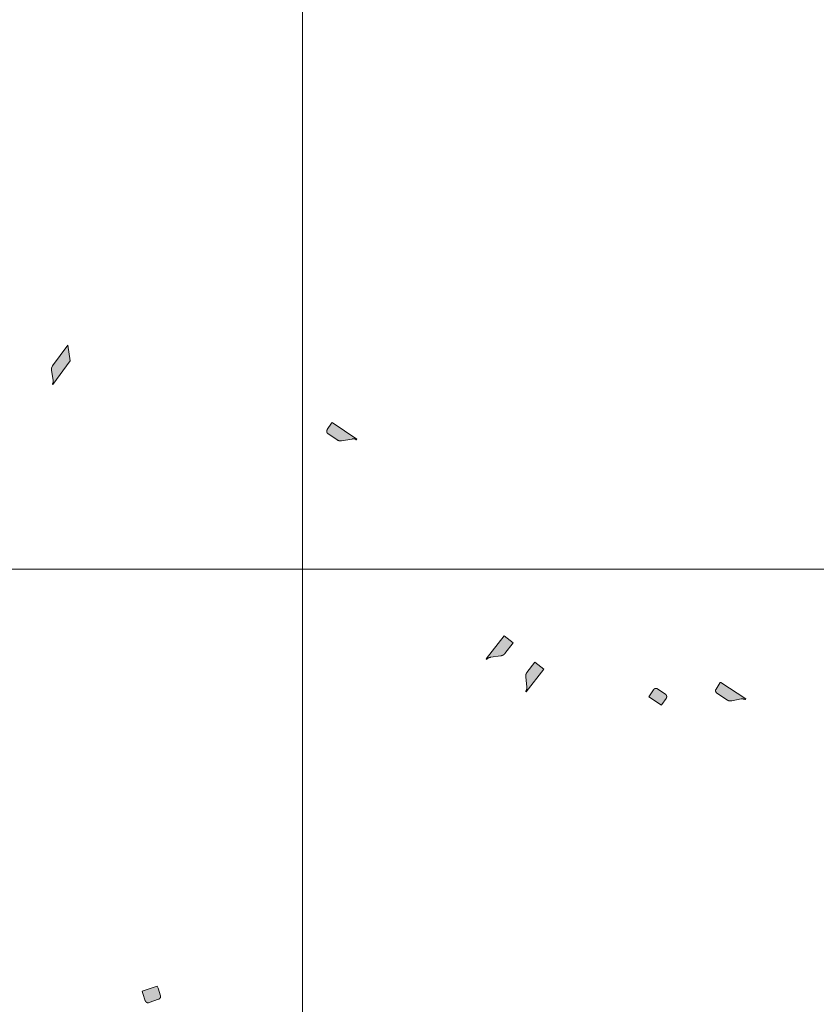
# Model space of a CAD drawing. Header units: metres. Extents: x 191568 to 204791, y 316774 to 325272.
# Tile 82 of 93: x 200997 to 201133, y 319851 to 320020. Entities that reach past the tile are written whole.
import ezdxf

# ---------------------------------------------------------------- set-up
doc = ezdxf.new("R2010")
doc.units = ezdxf.units.M
doc.layers.add('0-MEETLOCATIES-100x100m', color=1, linetype='Continuous', lineweight=13)
doc.layers.add('Gekoppeld_blokhaag', color=7, linetype='Continuous', lineweight=0)

# ---------------------------------------------------------------- blocks, each defined once
blk = doc.blocks.new('*U13')
at = {"layer": '0-MEETLOCATIES-100x100m'}
blk.add_lwpolyline([(-50, 50), (50, 50), (50, -50), (-50, -50)], close=True, dxfattribs=at)
blk = doc.blocks.new('*U14')
at = {"layer": '0-MEETLOCATIES-100x100m', "color": 0, "linetype": 'ByBlock', "lineweight": -2, "transparency": 16777216}
for p in [(2800, 2300), (2900, 2300), (2800, 2200), (2900, 2200)]:
    blk.add_blockref('*U13', p, dxfattribs=at)

msp = doc.modelspace()

# ---------------------------------------------------------------- hatches: boundary and pattern name
at = {"layer": 'Gekoppeld_blokhaag'}
for points in [[(201002.27, 319960.49), (201002.1, 319960.07), (201002.08, 319959.73), (201002.38, 319957.95), (201002.38, 319957.93), (201002.39, 319957.92), (201002.39, 319957.91), (201002.39, 319957.89), (201002.39, 319957.88), (201002.39, 319957.87), (201002.39, 319957.85), (201002.39, 319957.84), (201002.39, 319957.83), (201002.39, 319957.81), (201002.39, 319957.8), (201002.39, 319957.79), (201002.39, 319957.77), (201002.39, 319957.76), (201002.39, 319957.75), (201002.39, 319957.73), (201002.39, 319957.72), (201002.39, 319957.71), (201002.39, 319957.69), (201002.38, 319957.68), (201002.38, 319957.67), (201002.38, 319957.65), (201002.38, 319957.64), (201002.37, 319957.63), (201002.37, 319957.61), (201002.37, 319957.6), (201002.36, 319957.59), (201002.36, 319957.57), (201002.35, 319957.56), (201002.35, 319957.55), (201002.35, 319957.54), (201002.34, 319957.52), (201002.34, 319957.51), (201002.33, 319957.5), (201002.32, 319957.49), (201002.32, 319957.47), (201002.31, 319957.46), (201002.31, 319957.45), (201002.3, 319957.44), (201002.29, 319957.43), (201002.29, 319957.42), (201002.28, 319957.4), (201002.27, 319957.39), (201002.27, 319957.38), (201002.26, 319957.37), (201002.25, 319957.36), (201002.24, 319957.35), (201002.23, 319957.34), (201002.34, 319957.29), (201005.32, 319961.36), (201004.92, 319964.01)], [(201053.53, 319947.94), (201053.54, 319947.94), (201053.55, 319947.95), (201053.56, 319947.95), (201053.57, 319947.95), (201053.58, 319947.96), (201053.59, 319947.96), (201053.6, 319947.97), (201053.61, 319947.97), (201053.62, 319947.97), (201053.63, 319947.98), (201053.64, 319947.98), (201053.65, 319947.98), (201053.66, 319947.98), (201053.67, 319947.99), (201053.68, 319947.99), (201053.69, 319947.99), (201053.7, 319947.99), (201053.71, 319947.99), (201053.73, 319948), (201053.74, 319948), (201053.75, 319948), (201053.76, 319948), (201053.77, 319948), (201053.78, 319948), (201053.79, 319948), (201053.8, 319948), (201053.81, 319948), (201053.82, 319948), (201053.83, 319948), (201053.84, 319948), (201053.85, 319948), (201053.86, 319948), (201053.87, 319948), (201053.88, 319948), (201053.89, 319947.99), (201053.9, 319947.99), (201053.91, 319947.99), (201053.92, 319947.99), (201053.94, 319947.99), (201053.95, 319947.98), (201053.96, 319947.98), (201053.97, 319947.98), (201053.98, 319947.98), (201053.99, 319947.97), (201054, 319947.97), (201054.01, 319947.97), (201054.02, 319947.96), (201054.03, 319947.96), (201054.04, 319947.96), (201054.05, 319947.95), (201054.06, 319947.95), (201054.06, 319947.94), (201054.07, 319947.94), (201054.08, 319947.93), (201054.09, 319947.93), (201054.1, 319947.92), (201054.11, 319947.92), (201054.12, 319947.91), (201054.13, 319947.91), (201054.14, 319947.9), (201054.15, 319947.9), (201054.16, 319947.89), (201054.16, 319947.88), (201054.17, 319947.88), (201054.18, 319947.87), (201054.19, 319947.86), (201054.2, 319947.86), (201054.21, 319947.85), (201054.21, 319947.84), (201054.22, 319947.84), (201054.23, 319947.83), (201054.24, 319947.82), (201054.24, 319947.81), (201054.25, 319947.81), (201054.26, 319947.8), (201054.27, 319947.79), (201054.27, 319947.79), (201054.35, 319947.9), (201050.14, 319950.79), (201050.02, 319950.64), (201049.31, 319949.56), (201049.3, 319949.56), (201049.3, 319949.55), (201049.29, 319949.54), (201049.29, 319949.53), (201049.28, 319949.52), (201049.28, 319949.52), (201049.28, 319949.51), (201049.27, 319949.5), (201049.27, 319949.49), (201049.27, 319949.48), (201049.26, 319949.47), (201049.26, 319949.47), (201049.25, 319949.46), (201049.25, 319949.45), (201049.25, 319949.44), (201049.25, 319949.43), (201049.24, 319949.42), (201049.24, 319949.41), (201049.24, 319949.41), (201049.24, 319949.4), (201049.23, 319949.39), (201049.23, 319949.38), (201049.23, 319949.37), (201049.23, 319949.36), (201049.23, 319949.35), (201049.23, 319949.34), (201049.23, 319949.33), (201049.22, 319949.33), (201049.22, 319949.32), (201049.22, 319949.31), (201049.22, 319949.3), (201049.22, 319949.29), (201049.22, 319949.28), (201049.22, 319949.27), (201049.22, 319949.26), (201049.22, 319949.25), (201049.22, 319949.24), (201049.22, 319949.23), (201049.22, 319949.23), (201049.23, 319949.22), (201049.23, 319949.21), (201049.23, 319949.2), (201049.23, 319949.19), (201049.23, 319949.18), (201049.23, 319949.17), (201049.23, 319949.16), (201049.24, 319949.15), (201049.24, 319949.15), (201049.24, 319949.14), (201049.24, 319949.13), (201049.25, 319949.12), (201049.25, 319949.11), (201049.25, 319949.1), (201049.26, 319949.09), (201049.26, 319949.08), (201049.26, 319949.08), (201049.27, 319949.07), (201049.27, 319949.06), (201049.27, 319949.05), (201049.28, 319949.04), (201049.28, 319949.04), (201049.29, 319949.03), (201049.29, 319949.02), (201049.29, 319949.01), (201049.3, 319949), (201049.3, 319949), (201049.31, 319948.99), (201049.31, 319948.98), (201049.32, 319948.97), (201049.32, 319948.97), (201049.33, 319948.96), (201049.34, 319948.95), (201049.34, 319948.94), (201049.35, 319948.94), (201049.35, 319948.93), (201049.36, 319948.92), (201049.37, 319948.92), (201049.37, 319948.91), (201049.38, 319948.9), (201049.38, 319948.9), (201049.39, 319948.89), (201049.4, 319948.89), (201049.41, 319948.88), (201049.41, 319948.87), (201049.42, 319948.87), (201050.99, 319947.8), (201051.01, 319947.79), (201051.03, 319947.78), (201051.04, 319947.77), (201051.06, 319947.76), (201051.08, 319947.75), (201051.1, 319947.74), (201051.12, 319947.74), (201051.13, 319947.73), (201051.15, 319947.72), (201051.17, 319947.71), (201051.19, 319947.7), (201051.21, 319947.7), (201051.23, 319947.69), (201051.25, 319947.68), (201051.26, 319947.68), (201051.28, 319947.67), (201051.3, 319947.66), (201051.32, 319947.66), (201051.34, 319947.65), (201051.36, 319947.65), (201051.38, 319947.65), (201051.4, 319947.64), (201051.42, 319947.64), (201051.44, 319947.63), (201051.46, 319947.63), (201051.48, 319947.63), (201051.5, 319947.63), (201051.52, 319947.63), (201051.54, 319947.62), (201051.56, 319947.62), (201051.58, 319947.62), (201051.6, 319947.62), (201051.62, 319947.62), (201051.64, 319947.62), (201051.66, 319947.62), (201051.68, 319947.62), (201051.7, 319947.62), (201051.72, 319947.63), (201051.74, 319947.63), (201051.76, 319947.63)], [(201076.61, 319910.2), (201076.62, 319910.21), (201076.63, 319910.22), (201076.64, 319910.24), (201076.65, 319910.25), (201076.66, 319910.26), (201076.68, 319910.27), (201076.69, 319910.29), (201076.7, 319910.3), (201076.71, 319910.31), (201076.72, 319910.32), (201076.74, 319910.33), (201076.75, 319910.34), (201076.76, 319910.36), (201076.77, 319910.37), (201076.79, 319910.38), (201076.8, 319910.39), (201076.81, 319910.4), (201076.83, 319910.41), (201076.84, 319910.42), (201076.86, 319910.42), (201076.87, 319910.43), (201076.88, 319910.44), (201076.9, 319910.45), (201076.91, 319910.46), (201076.93, 319910.47), (201076.94, 319910.47), (201076.96, 319910.48), (201076.97, 319910.49), (201076.99, 319910.5), (201077, 319910.5), (201077.02, 319910.51), (201077.03, 319910.52), (201077.05, 319910.52), (201077.07, 319910.53), (201077.08, 319910.53), (201077.1, 319910.54), (201077.11, 319910.54), (201077.13, 319910.55), (201077.15, 319910.55), (201077.16, 319910.55), (201077.18, 319910.56), (201077.2, 319910.56), (201077.21, 319910.56), (201077.23, 319910.57), (201077.25, 319910.57), (201077.26, 319910.57), (201079.05, 319910.83), (201079.07, 319910.83), (201079.09, 319910.84), (201079.11, 319910.84), (201079.13, 319910.84), (201079.15, 319910.85), (201079.16, 319910.85), (201079.18, 319910.86), (201079.2, 319910.86), (201079.22, 319910.87), (201079.23, 319910.87), (201079.25, 319910.88), (201079.27, 319910.89), (201079.29, 319910.89), (201079.3, 319910.9), (201079.32, 319910.91), (201079.34, 319910.92), (201079.35, 319910.93), (201079.37, 319910.93), (201079.39, 319910.94), (201079.4, 319910.95), (201079.42, 319910.96), (201079.44, 319910.97), (201079.45, 319910.98), (201079.47, 319910.99), (201079.48, 319911), (201079.5, 319911.01), (201079.51, 319911.02), (201079.53, 319911.03), (201079.54, 319911.04), (201079.56, 319911.06), (201079.57, 319911.07), (201079.59, 319911.08), (201079.6, 319911.09), (201079.61, 319911.11), (201079.63, 319911.12), (201079.64, 319911.13), (201079.65, 319911.14), (201079.67, 319911.16), (201079.68, 319911.17), (201079.69, 319911.19), (201079.7, 319911.2), (201081.12, 319913.05), (201079.6, 319914.22), (201076.49, 319910.28)], [(201083.47, 319907.95), (201083.46, 319907.94), (201083.45, 319907.92), (201083.45, 319907.91), (201083.44, 319907.9), (201083.43, 319907.89), (201083.42, 319907.87), (201083.41, 319907.86), (201083.4, 319907.85), (201083.4, 319907.83), (201083.39, 319907.82), (201083.38, 319907.8), (201083.37, 319907.79), (201083.37, 319907.77), (201083.36, 319907.76), (201083.35, 319907.75), (201083.35, 319907.73), (201083.34, 319907.72), (201083.34, 319907.7), (201083.33, 319907.69), (201083.33, 319907.67), (201083.32, 319907.66), (201083.32, 319907.64), (201083.31, 319907.63), (201083.31, 319907.61), (201083.31, 319907.6), (201083.3, 319907.58), (201083.3, 319907.57), (201083.3, 319907.55), (201083.29, 319907.53), (201083.29, 319907.52), (201083.29, 319907.5), (201083.29, 319907.49), (201083.29, 319907.47), (201083.28, 319907.46), (201083.28, 319907.44), (201083.28, 319907.42), (201083.28, 319907.41), (201083.28, 319907.39), (201083.28, 319907.38), (201083.28, 319907.36), (201083.28, 319907.35), (201083.28, 319907.33), (201083.29, 319907.31), (201083.29, 319907.3), (201083.29, 319907.28), (201083.29, 319907.27), (201083.29, 319907.25), (201083.3, 319907.24), (201083.3, 319907.22), (201083.46, 319905.45), (201083.47, 319905.43), (201083.47, 319905.41), (201083.47, 319905.4), (201083.47, 319905.38), (201083.47, 319905.36), (201083.47, 319905.35), (201083.47, 319905.33), (201083.47, 319905.31), (201083.47, 319905.3), (201083.47, 319905.28), (201083.47, 319905.26), (201083.47, 319905.25), (201083.47, 319905.23), (201083.47, 319905.21), (201083.47, 319905.2), (201083.46, 319905.18), (201083.46, 319905.17), (201083.46, 319905.15), (201083.45, 319905.13), (201083.45, 319905.12), (201083.45, 319905.1), (201083.44, 319905.08), (201083.44, 319905.07), (201083.43, 319905.05), (201083.43, 319905.04), (201083.42, 319905.02), (201083.42, 319905), (201083.41, 319904.99), (201083.41, 319904.97), (201083.4, 319904.96), (201083.4, 319904.94), (201083.39, 319904.93), (201083.38, 319904.91), (201083.37, 319904.9), (201083.37, 319904.88), (201083.36, 319904.87), (201083.35, 319904.85), (201083.34, 319904.84), (201083.33, 319904.82), (201083.33, 319904.81), (201083.32, 319904.79), (201083.31, 319904.78), (201083.3, 319904.77), (201083.29, 319904.75), (201083.28, 319904.74), (201083.27, 319904.73), (201083.26, 319904.71), (201083.25, 319904.71), (201083.36, 319904.66), (201086.37, 319908.54), (201084.85, 319909.74)], [(201107.25, 319904.21), (201105.85, 319905.15), (201105.84, 319905.16), (201105.84, 319905.16), (201105.83, 319905.17), (201105.82, 319905.17), (201105.81, 319905.18), (201105.81, 319905.18), (201105.8, 319905.18), (201105.79, 319905.19), (201105.78, 319905.19), (201105.77, 319905.2), (201105.76, 319905.2), (201105.76, 319905.2), (201105.75, 319905.21), (201105.74, 319905.21), (201105.73, 319905.21), (201105.72, 319905.21), (201105.71, 319905.22), (201105.7, 319905.22), (201105.7, 319905.22), (201105.69, 319905.22), (201105.68, 319905.22), (201105.67, 319905.23), (201105.66, 319905.23), (201105.65, 319905.23), (201105.64, 319905.23), (201105.63, 319905.23), (201105.63, 319905.23), (201105.62, 319905.23), (201105.61, 319905.23), (201105.6, 319905.23), (201105.59, 319905.23), (201105.58, 319905.23), (201105.57, 319905.23), (201105.56, 319905.23), (201105.55, 319905.23), (201105.54, 319905.23), (201105.54, 319905.23), (201105.53, 319905.23), (201105.52, 319905.23), (201105.51, 319905.23), (201105.5, 319905.23), (201105.49, 319905.23), (201105.48, 319905.23), (201105.47, 319905.22), (201105.47, 319905.22), (201105.46, 319905.22), (201105.45, 319905.22), (201105.44, 319905.22), (201105.43, 319905.21), (201105.42, 319905.21), (201105.41, 319905.21), (201105.4, 319905.2), (201105.4, 319905.2), (201105.39, 319905.2), (201105.38, 319905.2), (201105.37, 319905.19), (201105.36, 319905.19), (201105.36, 319905.18), (201105.35, 319905.18), (201105.34, 319905.18), (201105.33, 319905.17), (201105.32, 319905.17), (201105.32, 319905.16), (201105.31, 319905.16), (201105.3, 319905.15), (201105.29, 319905.15), (201105.29, 319905.14), (201105.28, 319905.14), (201105.27, 319905.13), (201105.26, 319905.13), (201105.26, 319905.12), (201105.25, 319905.12), (201105.24, 319905.11), (201105.24, 319905.11), (201105.23, 319905.1), (201105.22, 319905.09), (201105.22, 319905.09), (201105.21, 319905.08), (201105.2, 319905.07), (201105.2, 319905.07), (201105.19, 319905.06), (201105.19, 319905.05), (201105.18, 319905.05), (201105.18, 319905.04), (201105.17, 319905.03), (201105.16, 319905.03), (201105.16, 319905.02), (201105.15, 319905.01), (201104.45, 319903.95), (201104.38, 319903.82), (201106.54, 319902.4), (201106.6, 319902.48), (201107.33, 319903.53), (201107.33, 319903.54), (201107.34, 319903.55), (201107.34, 319903.56), (201107.35, 319903.56), (201107.35, 319903.57), (201107.36, 319903.58), (201107.36, 319903.59), (201107.37, 319903.59), (201107.37, 319903.6), (201107.37, 319903.61), (201107.38, 319903.62), (201107.38, 319903.63), (201107.38, 319903.63), (201107.39, 319903.64), (201107.39, 319903.65), (201107.39, 319903.66), (201107.4, 319903.67), (201107.4, 319903.68), (201107.4, 319903.68), (201107.4, 319903.69), (201107.41, 319903.7), (201107.41, 319903.71), (201107.41, 319903.72), (201107.41, 319903.73), (201107.41, 319903.74), (201107.42, 319903.75), (201107.42, 319903.75), (201107.42, 319903.76), (201107.42, 319903.77), (201107.42, 319903.78), (201107.42, 319903.79), (201107.42, 319903.8), (201107.42, 319903.81), (201107.42, 319903.82), (201107.42, 319903.82), (201107.42, 319903.83), (201107.42, 319903.84), (201107.42, 319903.85), (201107.42, 319903.86), (201107.42, 319903.87), (201107.42, 319903.88), (201107.42, 319903.89), (201107.42, 319903.9), (201107.42, 319903.9), (201107.42, 319903.91), (201107.41, 319903.92), (201107.41, 319903.93), (201107.41, 319903.94), (201107.41, 319903.95), (201107.41, 319903.96), (201107.4, 319903.97), (201107.4, 319903.97), (201107.4, 319903.98), (201107.4, 319903.99), (201107.39, 319904), (201107.39, 319904.01), (201107.39, 319904.02), (201107.38, 319904.02), (201107.38, 319904.03), (201107.38, 319904.04), (201107.37, 319904.05), (201107.37, 319904.06), (201107.36, 319904.06), (201107.36, 319904.07), (201107.36, 319904.08), (201107.35, 319904.09), (201107.35, 319904.1), (201107.34, 319904.1), (201107.34, 319904.11), (201107.33, 319904.12), (201107.33, 319904.13), (201107.32, 319904.13), (201107.32, 319904.14), (201107.31, 319904.15), (201107.31, 319904.15), (201107.3, 319904.16), (201107.29, 319904.17), (201107.29, 319904.17), (201107.28, 319904.18), (201107.28, 319904.19), (201107.27, 319904.19), (201107.26, 319904.2), (201107.26, 319904.21)], [(201115.87, 319905.13), (201115.86, 319905.12), (201115.86, 319905.11), (201115.85, 319905.11), (201115.85, 319905.1), (201115.85, 319905.09), (201115.84, 319905.08), (201115.84, 319905.07), (201115.83, 319905.06), (201115.83, 319905.06), (201115.83, 319905.05), (201115.82, 319905.04), (201115.82, 319905.03), (201115.82, 319905.02), (201115.82, 319905.01), (201115.81, 319905), (201115.81, 319904.99), (201115.81, 319904.98), (201115.81, 319904.98), (201115.8, 319904.97), (201115.8, 319904.96), (201115.8, 319904.95), (201115.8, 319904.94), (201115.8, 319904.93), (201115.8, 319904.92), (201115.8, 319904.91), (201115.79, 319904.9), (201115.79, 319904.89), (201115.79, 319904.88), (201115.79, 319904.87), (201115.79, 319904.86), (201115.79, 319904.86), (201115.79, 319904.85), (201115.79, 319904.84), (201115.79, 319904.83), (201115.79, 319904.82), (201115.8, 319904.81), (201115.8, 319904.8), (201115.8, 319904.79), (201115.8, 319904.78), (201115.8, 319904.77), (201115.8, 319904.76), (201115.8, 319904.75), (201115.81, 319904.74), (201115.81, 319904.74), (201115.81, 319904.73), (201115.81, 319904.72), (201115.81, 319904.71), (201115.82, 319904.7), (201115.82, 319904.69), (201115.82, 319904.68), (201115.83, 319904.67), (201115.83, 319904.66), (201115.83, 319904.66), (201115.84, 319904.65), (201115.84, 319904.64), (201115.84, 319904.63), (201115.85, 319904.62), (201115.85, 319904.61), (201115.86, 319904.6), (201115.86, 319904.6), (201115.87, 319904.59), (201115.87, 319904.58), (201115.88, 319904.57), (201115.88, 319904.56), (201115.89, 319904.56), (201115.89, 319904.55), (201115.9, 319904.54), (201115.9, 319904.53), (201115.91, 319904.53), (201115.91, 319904.52), (201115.92, 319904.51), (201115.93, 319904.51), (201115.93, 319904.5), (201115.94, 319904.49), (201115.94, 319904.48), (201115.95, 319904.48), (201115.96, 319904.47), (201115.97, 319904.47), (201115.97, 319904.46), (201115.98, 319904.45), (201117.8, 319903.24), (201117.82, 319903.23), (201117.83, 319903.22), (201117.85, 319903.21), (201117.87, 319903.21), (201117.88, 319903.2), (201117.9, 319903.19), (201117.92, 319903.18), (201117.93, 319903.18), (201117.95, 319903.17), (201117.97, 319903.16), (201117.98, 319903.16), (201118, 319903.15), (201118.02, 319903.14), (201118.04, 319903.14), (201118.05, 319903.13), (201118.07, 319903.13), (201118.09, 319903.12), (201118.11, 319903.12), (201118.13, 319903.12), (201118.15, 319903.11), (201118.16, 319903.11), (201118.18, 319903.11), (201118.2, 319903.1), (201118.22, 319903.1), (201118.24, 319903.1), (201118.26, 319903.1), (201118.27, 319903.1), (201118.29, 319903.1), (201118.31, 319903.1), (201118.33, 319903.1), (201118.35, 319903.1), (201118.37, 319903.1), (201118.38, 319903.1), (201118.4, 319903.1), (201118.42, 319903.1), (201118.44, 319903.1), (201118.46, 319903.1), (201118.48, 319903.1), (201118.5, 319903.11), (201118.51, 319903.11), (201118.53, 319903.11), (201118.55, 319903.12), (201118.57, 319903.12), (201120.19, 319903.47), (201120.26, 319903.47), (201120.33, 319903.46), (201120.39, 319903.45), (201120.46, 319903.44), (201120.52, 319903.43), (201120.59, 319903.42), (201120.66, 319903.41), (201120.72, 319903.4), (201120.79, 319903.38), (201120.85, 319903.37), (201120.91, 319903.35), (201120.98, 319903.44), (201116.68, 319906.28), (201116.59, 319906.23)], [(201020.77, 319852.62), (201020.35, 319853.88), (201020.22, 319854.23), (201017.63, 319853.39), (201017.75, 319853), (201018.16, 319851.75), (201018.16, 319851.74), (201018.17, 319851.73), (201018.17, 319851.73), (201018.17, 319851.72), (201018.18, 319851.71), (201018.18, 319851.7), (201018.19, 319851.69), (201018.19, 319851.69), (201018.19, 319851.68), (201018.2, 319851.67), (201018.2, 319851.66), (201018.21, 319851.65), (201018.21, 319851.65), (201018.21, 319851.64), (201018.22, 319851.63), (201018.22, 319851.63), (201018.23, 319851.62), (201018.23, 319851.61), (201018.24, 319851.6), (201018.25, 319851.6), (201018.25, 319851.59), (201018.26, 319851.58), (201018.26, 319851.58), (201018.27, 319851.57), (201018.27, 319851.56), (201018.28, 319851.56), (201018.29, 319851.55), (201018.29, 319851.55), (201018.3, 319851.54), (201018.31, 319851.53), (201018.31, 319851.53), (201018.32, 319851.52), (201018.33, 319851.52), (201018.33, 319851.51), (201018.34, 319851.51), (201018.35, 319851.5), (201018.35, 319851.5), (201018.36, 319851.49), (201018.37, 319851.49), (201018.38, 319851.48), (201018.38, 319851.48), (201018.39, 319851.47), (201018.4, 319851.47), (201018.41, 319851.46), (201018.41, 319851.46), (201018.42, 319851.46), (201018.43, 319851.45), (201018.44, 319851.45), (201018.45, 319851.45), (201018.45, 319851.44), (201018.46, 319851.44), (201018.47, 319851.44), (201018.48, 319851.43), (201018.49, 319851.43), (201018.5, 319851.43), (201018.5, 319851.43), (201018.51, 319851.42), (201018.52, 319851.42), (201018.53, 319851.42), (201018.54, 319851.42), (201018.55, 319851.42), (201018.56, 319851.41), (201018.56, 319851.41), (201018.57, 319851.41), (201018.58, 319851.41), (201018.59, 319851.41), (201018.6, 319851.41), (201018.61, 319851.41), (201018.62, 319851.41), (201018.63, 319851.41), (201018.63, 319851.41), (201018.64, 319851.41), (201018.65, 319851.41), (201018.66, 319851.41), (201018.67, 319851.41), (201018.68, 319851.41), (201018.69, 319851.41), (201018.7, 319851.41), (201018.7, 319851.41), (201018.71, 319851.41), (201018.72, 319851.41), (201018.73, 319851.42), (201018.81, 319851.44), (201020.45, 319852.01), (201020.46, 319852.01), (201020.47, 319852.01), (201020.48, 319852.02), (201020.49, 319852.02), (201020.49, 319852.02), (201020.5, 319852.03), (201020.51, 319852.03), (201020.52, 319852.04), (201020.53, 319852.04), (201020.53, 319852.05), (201020.54, 319852.05), (201020.55, 319852.05), (201020.56, 319852.06), (201020.56, 319852.06), (201020.57, 319852.07), (201020.58, 319852.08), (201020.58, 319852.08), (201020.59, 319852.09), (201020.6, 319852.09), (201020.61, 319852.1), (201020.61, 319852.1), (201020.62, 319852.11), (201020.63, 319852.12), (201020.63, 319852.12), (201020.64, 319852.13), (201020.64, 319852.14), (201020.65, 319852.14), (201020.66, 319852.15), (201020.66, 319852.16), (201020.67, 319852.16), (201020.67, 319852.17), (201020.68, 319852.18), (201020.68, 319852.19), (201020.69, 319852.19), (201020.69, 319852.2), (201020.7, 319852.21), (201020.7, 319852.22), (201020.71, 319852.22), (201020.71, 319852.23), (201020.72, 319852.24), (201020.72, 319852.25), (201020.73, 319852.25), (201020.73, 319852.26), (201020.73, 319852.27), (201020.74, 319852.28), (201020.74, 319852.29), (201020.75, 319852.3), (201020.75, 319852.3), (201020.75, 319852.31), (201020.75, 319852.32), (201020.76, 319852.33), (201020.76, 319852.34), (201020.76, 319852.35), (201020.77, 319852.36), (201020.77, 319852.36), (201020.77, 319852.37), (201020.77, 319852.38), (201020.77, 319852.39), (201020.78, 319852.4), (201020.78, 319852.41), (201020.78, 319852.42), (201020.78, 319852.43), (201020.78, 319852.44), (201020.78, 319852.44), (201020.78, 319852.45), (201020.78, 319852.46), (201020.78, 319852.47), (201020.78, 319852.48), (201020.78, 319852.49), (201020.78, 319852.5), (201020.78, 319852.51), (201020.78, 319852.52), (201020.78, 319852.53), (201020.78, 319852.54), (201020.78, 319852.54), (201020.78, 319852.55), (201020.78, 319852.56), (201020.78, 319852.57), (201020.77, 319852.58), (201020.77, 319852.59), (201020.77, 319852.6), (201020.77, 319852.61), (201020.77, 319852.62)]]:
    msp.add_hatch(color=1, dxfattribs=at).paths.add_polyline_path(points)

# ---------------------------------------------------------------- linework, layer by layer
at = {"layer": 'Gekoppeld_blokhaag', "color": 1, "flags": 128}
for points in [[(201002.27, 319960.49), (201002.1, 319960.07), (201002.08, 319959.73), (201002.38, 319957.95), (201002.38, 319957.95), (201002.38, 319957.93), (201002.39, 319957.92), (201002.39, 319957.91), (201002.39, 319957.89), (201002.39, 319957.88), (201002.39, 319957.87), (201002.39, 319957.85), (201002.39, 319957.84), (201002.39, 319957.83), (201002.39, 319957.81), (201002.39, 319957.8), (201002.39, 319957.79), (201002.39, 319957.77), (201002.39, 319957.76), (201002.39, 319957.75), (201002.39, 319957.73), (201002.39, 319957.72), (201002.39, 319957.71), (201002.39, 319957.69), (201002.38, 319957.68), (201002.38, 319957.67), (201002.38, 319957.65), (201002.38, 319957.64), (201002.37, 319957.63), (201002.37, 319957.61), (201002.37, 319957.6), (201002.36, 319957.59), (201002.36, 319957.57), (201002.35, 319957.56), (201002.35, 319957.55), (201002.35, 319957.54), (201002.34, 319957.52), (201002.34, 319957.51), (201002.33, 319957.5), (201002.32, 319957.49), (201002.32, 319957.47), (201002.31, 319957.46), (201002.31, 319957.45), (201002.3, 319957.44), (201002.29, 319957.43), (201002.29, 319957.42), (201002.28, 319957.4), (201002.27, 319957.39), (201002.27, 319957.38), (201002.26, 319957.37), (201002.25, 319957.36), (201002.24, 319957.35), (201002.23, 319957.34), (201002.23, 319957.34), (201002.34, 319957.29), (201005.32, 319961.36), (201004.92, 319964.01)], [(201053.53, 319947.94), (201053.54, 319947.94), (201053.55, 319947.95), (201053.56, 319947.95), (201053.57, 319947.95), (201053.58, 319947.96), (201053.59, 319947.96), (201053.6, 319947.97), (201053.61, 319947.97), (201053.62, 319947.97), (201053.63, 319947.98), (201053.64, 319947.98), (201053.65, 319947.98), (201053.66, 319947.98), (201053.67, 319947.99), (201053.68, 319947.99), (201053.69, 319947.99), (201053.7, 319947.99), (201053.71, 319947.99), (201053.73, 319948), (201053.74, 319948), (201053.75, 319948), (201053.76, 319948), (201053.77, 319948), (201053.78, 319948), (201053.79, 319948), (201053.8, 319948), (201053.81, 319948), (201053.82, 319948), (201053.83, 319948), (201053.84, 319948), (201053.85, 319948), (201053.86, 319948), (201053.87, 319948), (201053.88, 319948), (201053.89, 319947.99), (201053.9, 319947.99), (201053.91, 319947.99), (201053.92, 319947.99), (201053.94, 319947.99), (201053.95, 319947.98), (201053.96, 319947.98), (201053.97, 319947.98), (201053.98, 319947.98), (201053.99, 319947.97), (201054, 319947.97), (201054.01, 319947.97), (201054.02, 319947.96), (201054.03, 319947.96), (201054.04, 319947.96), (201054.05, 319947.95), (201054.06, 319947.95), (201054.06, 319947.94), (201054.07, 319947.94), (201054.08, 319947.93), (201054.09, 319947.93), (201054.1, 319947.92), (201054.11, 319947.92), (201054.12, 319947.91), (201054.13, 319947.91), (201054.14, 319947.9), (201054.15, 319947.9), (201054.16, 319947.89), (201054.16, 319947.88), (201054.17, 319947.88), (201054.18, 319947.87), (201054.19, 319947.86), (201054.2, 319947.86), (201054.21, 319947.85), (201054.21, 319947.84), (201054.22, 319947.84), (201054.23, 319947.83), (201054.24, 319947.82), (201054.24, 319947.81), (201054.25, 319947.81), (201054.26, 319947.8), (201054.27, 319947.79), (201054.27, 319947.79), (201054.27, 319947.79), (201054.35, 319947.9), (201050.14, 319950.79), (201050.02, 319950.64), (201049.31, 319949.56), (201049.31, 319949.56), (201049.3, 319949.56), (201049.3, 319949.55), (201049.29, 319949.54), (201049.29, 319949.53), (201049.28, 319949.52), (201049.28, 319949.52), (201049.28, 319949.51), (201049.27, 319949.5), (201049.27, 319949.49), (201049.27, 319949.48), (201049.26, 319949.47), (201049.26, 319949.47), (201049.25, 319949.46), (201049.25, 319949.45), (201049.25, 319949.44), (201049.25, 319949.43), (201049.24, 319949.42), (201049.24, 319949.41), (201049.24, 319949.41), (201049.24, 319949.4), (201049.23, 319949.39), (201049.23, 319949.38), (201049.23, 319949.37), (201049.23, 319949.36), (201049.23, 319949.35), (201049.23, 319949.34), (201049.23, 319949.33), (201049.22, 319949.33), (201049.22, 319949.32), (201049.22, 319949.31), (201049.22, 319949.3), (201049.22, 319949.29), (201049.22, 319949.28), (201049.22, 319949.27), (201049.22, 319949.26), (201049.22, 319949.25), (201049.22, 319949.24), (201049.22, 319949.23), (201049.22, 319949.23), (201049.23, 319949.22), (201049.23, 319949.21), (201049.23, 319949.2), (201049.23, 319949.19), (201049.23, 319949.18), (201049.23, 319949.17), (201049.23, 319949.16), (201049.24, 319949.15), (201049.24, 319949.15), (201049.24, 319949.14), (201049.24, 319949.13), (201049.25, 319949.12), (201049.25, 319949.11), (201049.25, 319949.1), (201049.26, 319949.09), (201049.26, 319949.08), (201049.26, 319949.08), (201049.27, 319949.07), (201049.27, 319949.06), (201049.27, 319949.05), (201049.28, 319949.04), (201049.28, 319949.04), (201049.29, 319949.03), (201049.29, 319949.02), (201049.29, 319949.01), (201049.3, 319949), (201049.3, 319949), (201049.31, 319948.99), (201049.31, 319948.98), (201049.32, 319948.97), (201049.32, 319948.97), (201049.33, 319948.96), (201049.34, 319948.95), (201049.34, 319948.94), (201049.35, 319948.94), (201049.35, 319948.93), (201049.36, 319948.92), (201049.37, 319948.92), (201049.37, 319948.91), (201049.38, 319948.9), (201049.38, 319948.9), (201049.39, 319948.89), (201049.4, 319948.89), (201049.41, 319948.88), (201049.41, 319948.87), (201049.42, 319948.87), (201049.42, 319948.87), (201050.99, 319947.8), (201050.99, 319947.8), (201051.01, 319947.79), (201051.03, 319947.78), (201051.04, 319947.77), (201051.06, 319947.76), (201051.08, 319947.75), (201051.1, 319947.74), (201051.12, 319947.74), (201051.13, 319947.73), (201051.15, 319947.72), (201051.17, 319947.71), (201051.19, 319947.7), (201051.21, 319947.7), (201051.23, 319947.69), (201051.25, 319947.68), (201051.26, 319947.68), (201051.28, 319947.67), (201051.3, 319947.66), (201051.32, 319947.66), (201051.34, 319947.65), (201051.36, 319947.65), (201051.38, 319947.65), (201051.4, 319947.64), (201051.42, 319947.64), (201051.44, 319947.63), (201051.46, 319947.63), (201051.48, 319947.63), (201051.5, 319947.63), (201051.52, 319947.63), (201051.54, 319947.62), (201051.56, 319947.62), (201051.58, 319947.62), (201051.6, 319947.62), (201051.62, 319947.62), (201051.64, 319947.62), (201051.66, 319947.62), (201051.68, 319947.62), (201051.7, 319947.62), (201051.72, 319947.63), (201051.74, 319947.63), (201051.76, 319947.63), (201051.76, 319947.63), (201053.53, 319947.94)], [(201076.61, 319910.2), (201076.62, 319910.21), (201076.63, 319910.22), (201076.64, 319910.24), (201076.65, 319910.25), (201076.66, 319910.26), (201076.68, 319910.27), (201076.69, 319910.29), (201076.7, 319910.3), (201076.71, 319910.31), (201076.72, 319910.32), (201076.74, 319910.33), (201076.75, 319910.34), (201076.76, 319910.36), (201076.77, 319910.37), (201076.79, 319910.38), (201076.8, 319910.39), (201076.81, 319910.4), (201076.83, 319910.41), (201076.84, 319910.42), (201076.86, 319910.42), (201076.87, 319910.43), (201076.88, 319910.44), (201076.9, 319910.45), (201076.91, 319910.46), (201076.93, 319910.47), (201076.94, 319910.47), (201076.96, 319910.48), (201076.97, 319910.49), (201076.99, 319910.5), (201077, 319910.5), (201077.02, 319910.51), (201077.03, 319910.52), (201077.05, 319910.52), (201077.07, 319910.53), (201077.08, 319910.53), (201077.1, 319910.54), (201077.11, 319910.54), (201077.13, 319910.55), (201077.15, 319910.55), (201077.16, 319910.55), (201077.18, 319910.56), (201077.2, 319910.56), (201077.21, 319910.56), (201077.23, 319910.57), (201077.25, 319910.57), (201077.26, 319910.57), (201077.26, 319910.57), (201079.05, 319910.83), (201079.05, 319910.83), (201079.07, 319910.83), (201079.09, 319910.84), (201079.11, 319910.84), (201079.13, 319910.84), (201079.15, 319910.85), (201079.16, 319910.85), (201079.18, 319910.86), (201079.2, 319910.86), (201079.22, 319910.87), (201079.23, 319910.87), (201079.25, 319910.88), (201079.27, 319910.89), (201079.29, 319910.89), (201079.3, 319910.9), (201079.32, 319910.91), (201079.34, 319910.92), (201079.35, 319910.93), (201079.37, 319910.93), (201079.39, 319910.94), (201079.4, 319910.95), (201079.42, 319910.96), (201079.44, 319910.97), (201079.45, 319910.98), (201079.47, 319910.99), (201079.48, 319911), (201079.5, 319911.01), (201079.51, 319911.02), (201079.53, 319911.03), (201079.54, 319911.04), (201079.56, 319911.06), (201079.57, 319911.07), (201079.59, 319911.08), (201079.6, 319911.09), (201079.61, 319911.11), (201079.63, 319911.12), (201079.64, 319911.13), (201079.65, 319911.14), (201079.67, 319911.16), (201079.68, 319911.17), (201079.69, 319911.19), (201079.7, 319911.2), (201079.7, 319911.2), (201081.12, 319913.05), (201079.6, 319914.22), (201076.49, 319910.28), (201076.61, 319910.2)], [(201083.47, 319907.95), (201083.46, 319907.94), (201083.45, 319907.92), (201083.45, 319907.91), (201083.44, 319907.9), (201083.43, 319907.89), (201083.42, 319907.87), (201083.41, 319907.86), (201083.4, 319907.85), (201083.4, 319907.83), (201083.39, 319907.82), (201083.38, 319907.8), (201083.37, 319907.79), (201083.37, 319907.77), (201083.36, 319907.76), (201083.35, 319907.75), (201083.35, 319907.73), (201083.34, 319907.72), (201083.34, 319907.7), (201083.33, 319907.69), (201083.33, 319907.67), (201083.32, 319907.66), (201083.32, 319907.64), (201083.31, 319907.63), (201083.31, 319907.61), (201083.31, 319907.6), (201083.3, 319907.58), (201083.3, 319907.57), (201083.3, 319907.55), (201083.29, 319907.53), (201083.29, 319907.52), (201083.29, 319907.5), (201083.29, 319907.49), (201083.29, 319907.47), (201083.28, 319907.46), (201083.28, 319907.44), (201083.28, 319907.42), (201083.28, 319907.41), (201083.28, 319907.39), (201083.28, 319907.38), (201083.28, 319907.36), (201083.28, 319907.35), (201083.28, 319907.33), (201083.29, 319907.31), (201083.29, 319907.3), (201083.29, 319907.28), (201083.29, 319907.27), (201083.29, 319907.25), (201083.3, 319907.24), (201083.3, 319907.22), (201083.3, 319907.22), (201083.46, 319905.45), (201083.46, 319905.45), (201083.47, 319905.43), (201083.47, 319905.41), (201083.47, 319905.4), (201083.47, 319905.38), (201083.47, 319905.36), (201083.47, 319905.35), (201083.47, 319905.33), (201083.47, 319905.31), (201083.47, 319905.3), (201083.47, 319905.28), (201083.47, 319905.26), (201083.47, 319905.25), (201083.47, 319905.23), (201083.47, 319905.21), (201083.47, 319905.2), (201083.46, 319905.18), (201083.46, 319905.17), (201083.46, 319905.15), (201083.45, 319905.13), (201083.45, 319905.12), (201083.45, 319905.1), (201083.44, 319905.08), (201083.44, 319905.07), (201083.43, 319905.05), (201083.43, 319905.04), (201083.42, 319905.02), (201083.42, 319905), (201083.41, 319904.99), (201083.41, 319904.97), (201083.4, 319904.96), (201083.4, 319904.94), (201083.39, 319904.93), (201083.38, 319904.91), (201083.37, 319904.9), (201083.37, 319904.88), (201083.36, 319904.87), (201083.35, 319904.85), (201083.34, 319904.84), (201083.33, 319904.82), (201083.33, 319904.81), (201083.32, 319904.79), (201083.31, 319904.78), (201083.3, 319904.77), (201083.29, 319904.75), (201083.28, 319904.74), (201083.27, 319904.73), (201083.26, 319904.71), (201083.26, 319904.71), (201083.25, 319904.71), (201083.36, 319904.66), (201086.37, 319908.54), (201084.85, 319909.74)], [(201107.25, 319904.21), (201105.85, 319905.15), (201105.85, 319905.15), (201105.84, 319905.16), (201105.84, 319905.16), (201105.83, 319905.17), (201105.82, 319905.17), (201105.81, 319905.18), (201105.81, 319905.18), (201105.8, 319905.18), (201105.79, 319905.19), (201105.78, 319905.19), (201105.77, 319905.2), (201105.76, 319905.2), (201105.76, 319905.2), (201105.75, 319905.21), (201105.74, 319905.21), (201105.73, 319905.21), (201105.72, 319905.21), (201105.71, 319905.22), (201105.7, 319905.22), (201105.7, 319905.22), (201105.69, 319905.22), (201105.68, 319905.22), (201105.67, 319905.23), (201105.66, 319905.23), (201105.65, 319905.23), (201105.64, 319905.23), (201105.63, 319905.23), (201105.63, 319905.23), (201105.62, 319905.23), (201105.61, 319905.23), (201105.6, 319905.23), (201105.59, 319905.23), (201105.58, 319905.23), (201105.57, 319905.23), (201105.56, 319905.23), (201105.55, 319905.23), (201105.54, 319905.23), (201105.54, 319905.23), (201105.53, 319905.23), (201105.52, 319905.23), (201105.51, 319905.23), (201105.5, 319905.23), (201105.49, 319905.23), (201105.48, 319905.23), (201105.47, 319905.22), (201105.47, 319905.22), (201105.46, 319905.22), (201105.45, 319905.22), (201105.44, 319905.22), (201105.43, 319905.21), (201105.42, 319905.21), (201105.41, 319905.21), (201105.4, 319905.2), (201105.4, 319905.2), (201105.39, 319905.2), (201105.38, 319905.2), (201105.37, 319905.19), (201105.36, 319905.19), (201105.36, 319905.18), (201105.35, 319905.18), (201105.34, 319905.18), (201105.33, 319905.17), (201105.32, 319905.17), (201105.32, 319905.16), (201105.31, 319905.16), (201105.3, 319905.15), (201105.29, 319905.15), (201105.29, 319905.14), (201105.28, 319905.14), (201105.27, 319905.13), (201105.26, 319905.13), (201105.26, 319905.12), (201105.25, 319905.12), (201105.24, 319905.11), (201105.24, 319905.11), (201105.23, 319905.1), (201105.22, 319905.09), (201105.22, 319905.09), (201105.21, 319905.08), (201105.2, 319905.07), (201105.2, 319905.07), (201105.19, 319905.06), (201105.19, 319905.05), (201105.18, 319905.05), (201105.18, 319905.04), (201105.17, 319905.03), (201105.16, 319905.03), (201105.16, 319905.02), (201105.15, 319905.01), (201105.15, 319905.01), (201104.45, 319903.95), (201104.38, 319903.82), (201106.54, 319902.4), (201106.6, 319902.48), (201107.33, 319903.53), (201107.33, 319903.53), (201107.33, 319903.54), (201107.34, 319903.55), (201107.34, 319903.56), (201107.35, 319903.56), (201107.35, 319903.57), (201107.36, 319903.58), (201107.36, 319903.59), (201107.37, 319903.59), (201107.37, 319903.6), (201107.37, 319903.61), (201107.38, 319903.62), (201107.38, 319903.63), (201107.38, 319903.63), (201107.39, 319903.64), (201107.39, 319903.65), (201107.39, 319903.66), (201107.4, 319903.67), (201107.4, 319903.68), (201107.4, 319903.68), (201107.4, 319903.69), (201107.41, 319903.7), (201107.41, 319903.71), (201107.41, 319903.72), (201107.41, 319903.73), (201107.41, 319903.74), (201107.42, 319903.75), (201107.42, 319903.75), (201107.42, 319903.76), (201107.42, 319903.77), (201107.42, 319903.78), (201107.42, 319903.79), (201107.42, 319903.8), (201107.42, 319903.81), (201107.42, 319903.82), (201107.42, 319903.82), (201107.42, 319903.83), (201107.42, 319903.84), (201107.42, 319903.85), (201107.42, 319903.86), (201107.42, 319903.87), (201107.42, 319903.88), (201107.42, 319903.89), (201107.42, 319903.9), (201107.42, 319903.9), (201107.42, 319903.91), (201107.41, 319903.92), (201107.41, 319903.93), (201107.41, 319903.94), (201107.41, 319903.95), (201107.41, 319903.96), (201107.4, 319903.97), (201107.4, 319903.97), (201107.4, 319903.98), (201107.4, 319903.99), (201107.39, 319904), (201107.39, 319904.01), (201107.39, 319904.02), (201107.38, 319904.02), (201107.38, 319904.03), (201107.38, 319904.04), (201107.37, 319904.05), (201107.37, 319904.06), (201107.36, 319904.06), (201107.36, 319904.07), (201107.36, 319904.08), (201107.35, 319904.09), (201107.35, 319904.1), (201107.34, 319904.1), (201107.34, 319904.11), (201107.33, 319904.12), (201107.33, 319904.13), (201107.32, 319904.13), (201107.32, 319904.14), (201107.31, 319904.15), (201107.31, 319904.15), (201107.3, 319904.16), (201107.29, 319904.17), (201107.29, 319904.17), (201107.28, 319904.18), (201107.28, 319904.19), (201107.27, 319904.19), (201107.26, 319904.2), (201107.26, 319904.21)], [(201115.87, 319905.13), (201115.86, 319905.12), (201115.86, 319905.11), (201115.85, 319905.11), (201115.85, 319905.1), (201115.85, 319905.09), (201115.84, 319905.08), (201115.84, 319905.07), (201115.83, 319905.06), (201115.83, 319905.06), (201115.83, 319905.05), (201115.82, 319905.04), (201115.82, 319905.03), (201115.82, 319905.02), (201115.82, 319905.01), (201115.81, 319905), (201115.81, 319904.99), (201115.81, 319904.98), (201115.81, 319904.98), (201115.8, 319904.97), (201115.8, 319904.96), (201115.8, 319904.95), (201115.8, 319904.94), (201115.8, 319904.93), (201115.8, 319904.92), (201115.8, 319904.91), (201115.79, 319904.9), (201115.79, 319904.89), (201115.79, 319904.88), (201115.79, 319904.87), (201115.79, 319904.86), (201115.79, 319904.86), (201115.79, 319904.85), (201115.79, 319904.84), (201115.79, 319904.83), (201115.79, 319904.82), (201115.8, 319904.81), (201115.8, 319904.8), (201115.8, 319904.79), (201115.8, 319904.78), (201115.8, 319904.77), (201115.8, 319904.76), (201115.8, 319904.75), (201115.81, 319904.74), (201115.81, 319904.74), (201115.81, 319904.73), (201115.81, 319904.72), (201115.81, 319904.71), (201115.82, 319904.7), (201115.82, 319904.69), (201115.82, 319904.68), (201115.83, 319904.67), (201115.83, 319904.66), (201115.83, 319904.66), (201115.84, 319904.65), (201115.84, 319904.64), (201115.84, 319904.63), (201115.85, 319904.62), (201115.85, 319904.61), (201115.86, 319904.6), (201115.86, 319904.6), (201115.87, 319904.59), (201115.87, 319904.58), (201115.88, 319904.57), (201115.88, 319904.56), (201115.89, 319904.56), (201115.89, 319904.55), (201115.9, 319904.54), (201115.9, 319904.53), (201115.91, 319904.53), (201115.91, 319904.52), (201115.92, 319904.51), (201115.93, 319904.51), (201115.93, 319904.5), (201115.94, 319904.49), (201115.94, 319904.48), (201115.95, 319904.48), (201115.96, 319904.47), (201115.97, 319904.47), (201115.97, 319904.46), (201115.98, 319904.45), (201115.98, 319904.45), (201117.8, 319903.24), (201117.8, 319903.24), (201117.82, 319903.23), (201117.83, 319903.22), (201117.85, 319903.21), (201117.87, 319903.21), (201117.88, 319903.2), (201117.9, 319903.19), (201117.92, 319903.18), (201117.93, 319903.18), (201117.95, 319903.17), (201117.97, 319903.16), (201117.98, 319903.16), (201118, 319903.15), (201118.02, 319903.14), (201118.04, 319903.14), (201118.05, 319903.13), (201118.07, 319903.13), (201118.09, 319903.12), (201118.11, 319903.12), (201118.13, 319903.12), (201118.15, 319903.11), (201118.16, 319903.11), (201118.18, 319903.11), (201118.2, 319903.1), (201118.22, 319903.1), (201118.24, 319903.1), (201118.26, 319903.1), (201118.27, 319903.1), (201118.29, 319903.1), (201118.31, 319903.1), (201118.33, 319903.1), (201118.35, 319903.1), (201118.37, 319903.1), (201118.38, 319903.1), (201118.4, 319903.1), (201118.42, 319903.1), (201118.44, 319903.1), (201118.46, 319903.1), (201118.48, 319903.1), (201118.5, 319903.11), (201118.51, 319903.11), (201118.53, 319903.11), (201118.55, 319903.12), (201118.57, 319903.12), (201118.57, 319903.12), (201120.19, 319903.47), (201120.19, 319903.47), (201120.26, 319903.47), (201120.33, 319903.46), (201120.39, 319903.45), (201120.46, 319903.44), (201120.52, 319903.43), (201120.59, 319903.42), (201120.66, 319903.41), (201120.72, 319903.4), (201120.79, 319903.38), (201120.85, 319903.37), (201120.91, 319903.35), (201120.91, 319903.35), (201120.98, 319903.44), (201116.68, 319906.28), (201116.59, 319906.23)], [(201020.77, 319852.62), (201020.35, 319853.88), (201020.22, 319854.23), (201017.63, 319853.39), (201017.75, 319853), (201018.16, 319851.75), (201018.16, 319851.75), (201018.16, 319851.74), (201018.17, 319851.73), (201018.17, 319851.73), (201018.17, 319851.72), (201018.18, 319851.71), (201018.18, 319851.7), (201018.19, 319851.69), (201018.19, 319851.69), (201018.19, 319851.68), (201018.2, 319851.67), (201018.2, 319851.66), (201018.21, 319851.65), (201018.21, 319851.65), (201018.21, 319851.64), (201018.22, 319851.63), (201018.22, 319851.63), (201018.23, 319851.62), (201018.23, 319851.61), (201018.24, 319851.6), (201018.25, 319851.6), (201018.25, 319851.59), (201018.26, 319851.58), (201018.26, 319851.58), (201018.27, 319851.57), (201018.27, 319851.56), (201018.28, 319851.56), (201018.29, 319851.55), (201018.29, 319851.55), (201018.3, 319851.54), (201018.31, 319851.53), (201018.31, 319851.53), (201018.32, 319851.52), (201018.33, 319851.52), (201018.33, 319851.51), (201018.34, 319851.51), (201018.35, 319851.5), (201018.35, 319851.5), (201018.36, 319851.49), (201018.37, 319851.49), (201018.38, 319851.48), (201018.38, 319851.48), (201018.39, 319851.47), (201018.4, 319851.47), (201018.41, 319851.46), (201018.41, 319851.46), (201018.42, 319851.46), (201018.43, 319851.45), (201018.44, 319851.45), (201018.45, 319851.45), (201018.45, 319851.44), (201018.46, 319851.44), (201018.47, 319851.44), (201018.48, 319851.43), (201018.49, 319851.43), (201018.5, 319851.43), (201018.5, 319851.43), (201018.51, 319851.42), (201018.52, 319851.42), (201018.53, 319851.42), (201018.54, 319851.42), (201018.55, 319851.42), (201018.56, 319851.41), (201018.56, 319851.41), (201018.57, 319851.41), (201018.58, 319851.41), (201018.59, 319851.41), (201018.6, 319851.41), (201018.61, 319851.41), (201018.62, 319851.41), (201018.63, 319851.41), (201018.63, 319851.41), (201018.64, 319851.41), (201018.65, 319851.41), (201018.66, 319851.41), (201018.67, 319851.41), (201018.68, 319851.41), (201018.69, 319851.41), (201018.7, 319851.41), (201018.7, 319851.41), (201018.71, 319851.41), (201018.72, 319851.41), (201018.73, 319851.42), (201018.73, 319851.42), (201018.81, 319851.44), (201020.45, 319852.01), (201020.45, 319852.01), (201020.46, 319852.01), (201020.47, 319852.01), (201020.48, 319852.02), (201020.49, 319852.02), (201020.49, 319852.02), (201020.5, 319852.03), (201020.51, 319852.03), (201020.52, 319852.04), (201020.53, 319852.04), (201020.53, 319852.05), (201020.54, 319852.05), (201020.55, 319852.05), (201020.56, 319852.06), (201020.56, 319852.06), (201020.57, 319852.07), (201020.58, 319852.08), (201020.58, 319852.08), (201020.59, 319852.09), (201020.6, 319852.09), (201020.61, 319852.1), (201020.61, 319852.1), (201020.62, 319852.11), (201020.63, 319852.12), (201020.63, 319852.12), (201020.64, 319852.13), (201020.64, 319852.14), (201020.65, 319852.14), (201020.66, 319852.15), (201020.66, 319852.16), (201020.67, 319852.16), (201020.67, 319852.17), (201020.68, 319852.18), (201020.68, 319852.19), (201020.69, 319852.19), (201020.69, 319852.2), (201020.7, 319852.21), (201020.7, 319852.22), (201020.71, 319852.22), (201020.71, 319852.23), (201020.72, 319852.24), (201020.72, 319852.25), (201020.73, 319852.25), (201020.73, 319852.26), (201020.73, 319852.27), (201020.74, 319852.28), (201020.74, 319852.29), (201020.75, 319852.3), (201020.75, 319852.3), (201020.75, 319852.31), (201020.75, 319852.32), (201020.76, 319852.33), (201020.76, 319852.34), (201020.76, 319852.35), (201020.77, 319852.36), (201020.77, 319852.36), (201020.77, 319852.37), (201020.77, 319852.38), (201020.77, 319852.39), (201020.78, 319852.4), (201020.78, 319852.41), (201020.78, 319852.42), (201020.78, 319852.43), (201020.78, 319852.44), (201020.78, 319852.44), (201020.78, 319852.45), (201020.78, 319852.46), (201020.78, 319852.47), (201020.78, 319852.48), (201020.78, 319852.49), (201020.78, 319852.5), (201020.78, 319852.51), (201020.78, 319852.52), (201020.78, 319852.53), (201020.78, 319852.54), (201020.78, 319852.54), (201020.78, 319852.55), (201020.78, 319852.56), (201020.78, 319852.57), (201020.77, 319852.58), (201020.77, 319852.59), (201020.77, 319852.6), (201020.77, 319852.61), (201020.77, 319852.62)]]:
    msp.add_lwpolyline(points, close=True, dxfattribs=at)

# ---------------------------------------------------------------- block references
at = {"layer": '0-MEETLOCATIES-100x100m'}
msp.add_blockref('*U14', (198195.07, 317675.64), dxfattribs=at)

doc.saveas('drawing.dxf')
